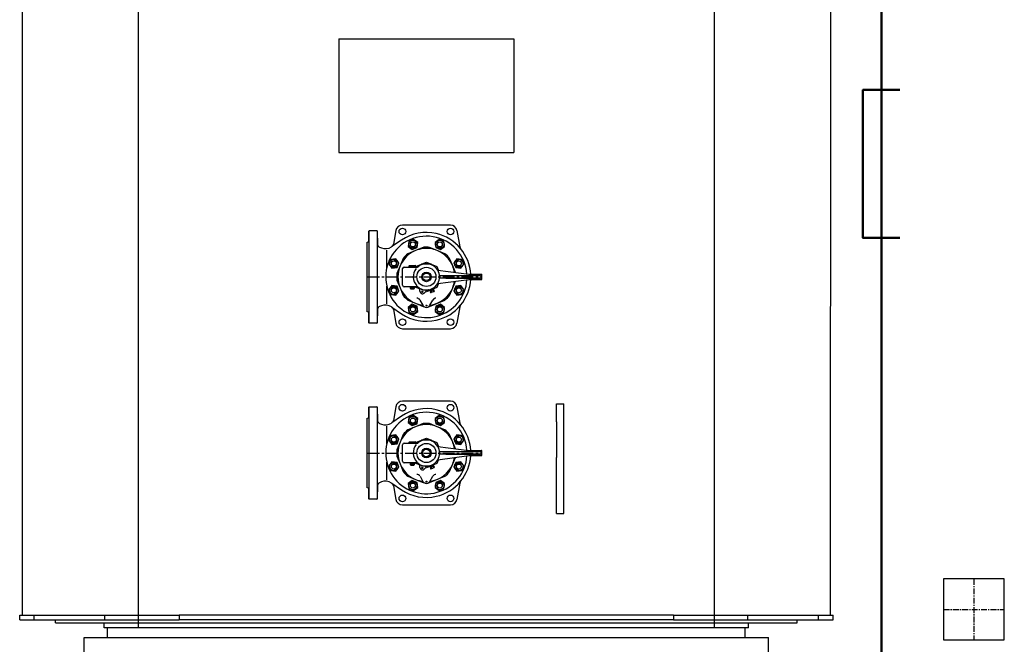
# Model space of a CAD drawing. Header units: millimetres. Extents: x 196 to 1773810, y -221320 to 153872.
# Tile 19 of 256: x 1101821 to 1104482, y -203054 to -201366. Entities that reach past the tile are written whole.
import ezdxf

# ---------------------------------------------------------------- set-up
doc = ezdxf.new("R2010")
doc.units = ezdxf.units.MM
doc.linetypes.add('CENTER', pattern=[50.8, 31.75, -6.35, 6.35, -6.35])
for name, color, linetype, lineweight in [('00_Основной', 163, 'Continuous', 40), ('Эл.линия силовых сетей', 1, 'Continuous', 50), ('中心线', 1, 'CENTER', 25)]:
    doc.layers.add(name, color=color, linetype=linetype, lineweight=lineweight)

# ---------------------------------------------------------------- blocks, each defined once
blk = doc.blocks.new('Лоток')
at = {"layer": 'Эл.линия силовых сетей', "color": 85, "lineweight": 50, "ltscale": 50}
blk.add_lwpolyline([(-200, 100), (-200, 0), (200, 0), (200, 100)], dxfattribs=at)

msp = doc.modelspace()

# ---------------------------------------------------------------- linework, layer by layer
at = {"color": 252, "lineweight": 30, "ltscale": 10}
for p, q in [((1102142, -203009.4, -0.4), (1102142, -199006.4, -0.4)), ((1103698, -200281.9, -0.4), (1103698, -203009.4, -0.4)), ((1102920, -203009.4, -0.4), (1102142, -203009.4, -0.4)), ((1103698, -203009.4, -0.4), (1102920, -203009.4, -0.4))]:
    msp.add_line(p, q, dxfattribs=at)
at = {"color": 7, "linetype": 'CENTER', "lineweight": 25, "ltscale": 0.5}
for p, q in [((1104400.3, -202877.3), (1104400.3, -203041.7)), ((1104318.1, -202959.5), (1104482.5, -202959.5))]:
    msp.add_line(p, q, dxfattribs=at)
at = {"color": 252, "lineweight": 30, "ltscale": 10}
msp.add_lwpolyline([(1104318.1, -203041.7), (1104482.5, -203041.7), (1104482.5, -202877.3), (1104318.1, -202877.3), (1104318.1, -203041.7)], dxfattribs=at)
at = {"layer": '00_Основной', "lineweight": 30, "ltscale": 10}
for p, q in [((1101827.2, -198308.2, -0.7), (1101827.2, -202975.1, -0.3)), ((1104012.8, -198308.2, -0.7), (1104012, -202975.1, -0.3)), ((1102683.2, -201417.4, -0.4), (1102683.2, -201725.2, -0.4)), ((1102683.2, -201417.4, -0.4), (1103156.8, -201417.4, -0.4)), ((1103156.8, -201417.4, -0.4), (1103156.8, -201725.2, -0.4)), ((1102683.2, -201725.2, -0.4), (1103156.8, -201725.2, -0.4)), ((1103271.8, -202452.7, -0.4), (1103271.8, -202404.2, -0.4)), ((1103271.8, -202404.2, -0.4), (1103291.2, -202404.2, -0.4)), ((1103291.2, -202452.7, -0.4), (1103291.2, -202404.2, -0.4)), ((1103271.8, -202452.7, -0.4), (1103271.8, -202548.8, -0.4)), ((1103291.2, -202548.8, -0.4), (1103291.2, -202452.7, -0.4)), ((1103271.8, -202700.6, -0.4), (1103271.8, -202548.8, -0.4)), ((1103291.2, -202700.6, -0.4), (1103291.2, -202548.8, -0.4)), ((1103271.8, -202700.6, -0.4), (1103291.2, -202700.6, -0.4)), ((1101820.6, -202975.1, -0.4), (1101860.1, -202975.1, -0.4)), ((1101820.6, -202987.4, -0.4), (1101820.6, -202975.1, -0.4)), ((1101820.6, -202987.4, -0.4), (1101860.1, -202987.4, -0.4)), ((1101860.1, -202975.1, -0.4), (1102050.5, -202975.1, -0.4)), ((1101860.1, -202987.4, -0.4), (1101860.1, -202975.1, -0.4)), ((1101860.1, -202987.4, -0.4), (1102050.5, -202987.4, -0.4)), ((1101917.3, -202996.2, -0.4), (1101917.3, -202987.4, -0.4)), ((1102050.5, -202975.1, -0.4), (1102251.5, -202975.1, -0.4)), ((1102050.5, -202987.4, -0.4), (1102050.5, -202975.1, -0.4)), ((1102050.5, -202987.4, -0.4), (1102251.5, -202987.4, -0.4)), ((1102269.1, -202975.1, -0.4), (1102251.5, -202975.1, -0.4)), ((1102251.5, -202975.1, -0.4), (1102251.5, -202987.4, -0.4)), ((1102269.1, -202987.4, -0.4), (1102251.5, -202987.4, -0.4)), ((1103570.8, -202975.1, -0.4), (1102269.1, -202975.1, -0.4)), ((1103570.8, -202987.4, -0.4), (1102269.1, -202987.4, -0.4)), ((1103588.4, -202975.1, -0.4), (1103570.8, -202975.1, -0.4)), ((1103588.4, -202987.4, -0.4), (1103570.8, -202987.4, -0.4)), ((1103588.4, -202975.1, -0.4), (1103789.5, -202975.1, -0.4)), ((1103588.4, -202975.1, -0.4), (1103588.4, -202987.4, -0.4)), ((1103588.4, -202987.4, -0.4), (1103789.5, -202987.4, -0.4)), ((1103789.5, -202975.1, -0.4), (1103979.8, -202975.1, -0.4)), ((1103789.5, -202987.4, -0.4), (1103789.5, -202975.1, -0.4)), ((1103789.5, -202987.4, -0.4), (1103979.8, -202987.4, -0.4)), ((1103922.7, -202996.2, -0.4), (1103922.7, -202987.4, -0.4)), ((1103979.8, -202975.1, -0.4), (1104019.4, -202975.1, -0.4)), ((1103979.8, -202987.4, -0.4), (1103979.8, -202975.1, -0.4)), ((1103979.8, -202987.4, -0.4), (1104019.4, -202987.4, -0.4)), ((1104019.4, -202987.4, -0.4), (1104019.4, -202975.1, -0.4)), ((1101917.3, -202996.2, -0.4), (1102920, -202996.2, -0.4)), ((1102049.2, -203009.4, -0.4), (1102049.2, -202996.2, -0.4)), ((1103790.7, -203009.4, -0.4), (1102049.2, -203009.4, -0.4)), ((1102058, -203035.7, -0.4), (1102058, -203009.4, -0.4)), ((1102920, -202996.2, -0.4), (1103922.7, -202996.2, -0.4)), ((1103781.9, -203035.7, -0.4), (1103781.9, -203009.4, -0.4)), ((1103790.7, -203009.4, -0.4), (1103790.7, -202996.2, -0.4)), ((1101994.7, -203035.7, -0.4), (1103845.3, -203035.7, -0.4)), ((1101994.7, -203264.4, -0.4), (1101994.7, -203035.7, -0.4)), ((1103845.3, -203264.4, -0.4), (1103845.3, -203035.7, -0.4))]:
    msp.add_line(p, q, dxfattribs=at)
at = {"layer": '00_Основной', "lineweight": 25, "ltscale": 10}
for p, q in [((1102984.9, -201921, -0.9), (1102855.2, -201921, -0.9)), ((1102764.1, -201965.1, -0.9), (1102764.8, -201937, -0.9)), ((1102764.8, -201937, -0.9), (1102764.8, -202185, -0.9)), ((1102765.8, -201936, -0.9), (1102786.4, -201936, -0.9)), ((1102787.4, -201937, -0.9), (1102788, -201973.6, -0.9)), ((1102787.4, -201937, -0.9), (1102787.4, -202185, -0.9)), ((1102837.4, -201935.9, -0.9), (1102830.9, -201972.7, -0.9)), ((1103002.7, -201935.9, -0.9), (1103010.4, -201980, -0.9)), ((1102760.1, -201966.9, -0.9), (1102763.3, -201966, -0.9)), ((1102760.1, -202155.1, -0.9), (1102760.1, -201966.9, -0.9)), ((1102793.1, -201980.9, -0.9), (1102798.3, -201982.9, -0.9)), ((1102826.7, -201979.2, -0.9), (1102825.8, -201979.8, -0.9)), ((1102852.9, -201961.5, -0.9), (1102826.7, -201979.2, -0.9)), ((1102872.7, -201964.8, -0.9), (1102870.9, -201978.5, -0.9)), ((1102870.9, -201978.5, -0.9), (1102881.9, -201987, -0.9)), ((1102885.5, -201959.5, -0.9), (1102872.7, -201964.8, -0.9)), ((1102881.9, -201987, -0.9), (1102894.7, -201981.7, -0.9)), ((1102896.5, -201967.9, -0.9), (1102885.5, -201959.5, -0.9)), ((1102911.3, -201981.3, -0.9), (1102890.6, -201989.9, -0.9)), ((1102894.7, -201981.7, -0.9), (1102896.5, -201967.9, -0.9)), ((1102949.5, -201989.9, -0.9), (1102928.8, -201981.3, -0.9)), ((1102954.6, -201959.5, -0.9), (1102943.6, -201967.9, -0.9)), ((1102943.6, -201967.9, -0.9), (1102945.4, -201981.7, -0.9)), ((1102945.4, -201981.7, -0.9), (1102958.2, -201987, -0.9)), ((1102967.4, -201964.8, -0.9), (1102954.6, -201959.5, -0.9)), ((1102958.2, -201987, -0.9), (1102969.2, -201978.5, -0.9)), ((1102969.2, -201978.5, -0.9), (1102967.4, -201964.8, -0.9)), ((1102812.9, -202036.1, -0.9), (1102812.9, -201988.5, -0.9)), ((1102890.6, -201989.9, -0.9), (1102869.9, -201998.4, -0.9)), ((1102949.5, -201989.9, -0.9), (1102949.5, -201989.9, -0.9)), ((1102970.2, -201998.4, -0.9), (1102949.5, -201989.9, -0.9)), ((1102823.8, -202013.7, -0.9), (1102818.5, -202026.5, -0.9)), ((1102818.5, -202026.5, -0.9), (1102827, -202037.4, -0.9)), ((1102837.6, -202011.8, -0.9), (1102823.8, -202013.7, -0.9)), ((1102827, -202037.4, -0.9), (1102840.7, -202035.6, -0.9)), ((1102846, -202022.8, -0.9), (1102837.6, -202011.8, -0.9)), ((1102848.9, -202031.5, -0.9), (1102840.3, -202052.2, -0.9)), ((1102840.7, -202035.6, -0.9), (1102846, -202022.8, -0.9)), ((1102857.5, -202010.9, -0.9), (1102848.9, -202031.5, -0.9)), ((1102848.9, -202031.5, -0.9), (1102848.9, -202031.5, -0.9)), ((1102860.1, -202034.3, -0.9), (1102882.1, -202034.3, -0.9)), ((1102873.1, -202031.3, -0.9), (1102874.1, -202030.3, -0.9)), ((1102873.1, -202034.3, -0.9), (1102873.1, -202031.3, -0.9)), ((1102873.1, -202031.3, -0.9), (1102891.1, -202031.3, -0.9)), ((1102873.1, -202034.3, -0.9), (1102882.1, -202034.3, -0.9)), ((1102874.1, -202030.3, -0.9), (1102890.1, -202030.3, -0.9)), ((1102882.1, -202034.3, -0.9), (1102891.1, -202034.3, -0.9)), ((1102882.1, -202034.3, -0.9), (1102891.1, -202034.3, -0.9)), ((1102891.1, -202031.3, -0.9), (1102890.1, -202030.3, -0.9)), ((1102891.1, -202031.3, -0.9), (1102891.1, -202034.3, -0.9)), ((1102891.1, -202034.3, -0.9), (1102891.7, -202032.7, -0.9)), ((1102891.1, -202034.3, -0.9), (1102895.6, -202034.3, -0.9)), ((1102891.7, -202032.7, -0.9), (1102907.1, -202026.3, -0.9)), ((1102905.8, -202028.5, -0.9), (1102907.1, -202026.3, -0.9)), ((1102907.1, -202026.3, -0.9), (1102907.6, -202025.5, -0.9)), ((1102907.6, -202025.5, -0.9), (1102909.1, -202025.5, -0.9)), ((1102909.1, -202025.5, -0.9), (1102920.1, -202021, -0.9)), ((1102909.1, -202025.5, -0.9), (1102920.1, -202025.5, -0.9)), ((1102920.1, -202021, -0.9), (1102931, -202025.5, -0.9)), ((1102920.1, -202025.5, -0.9), (1102931, -202025.5, -0.9)), ((1102920.1, -202025.5, -0.9), (1102920.1, -202025.5, -0.9)), ((1102931, -202025.5, -0.9), (1102932.6, -202025.5, -0.9)), ((1102932.6, -202025.5, -0.9), (1102933, -202026.3, -0.9)), ((1102933, -202026.3, -0.9), (1102934.3, -202028.5, -0.9)), ((1102933, -202026.3, -0.9), (1102948.4, -202032.7, -0.9)), ((1102948.4, -202032.7, -0.9), (1102952.8, -202043.3, -0.9)), ((1102991.2, -202031.5, -0.9), (1102982.6, -202010.9, -0.9)), ((1102991.2, -202031.5, -0.9), (1102991.2, -202031.5, -0.9)), ((1102998.5, -202049.2, -0.9), (1102991.2, -202031.5, -0.9)), ((1103002.5, -202011.8, -0.9), (1102994.1, -202022.8, -0.9)), ((1102994.1, -202022.8, -0.9), (1102999.4, -202035.6, -0.9)), ((1102999.4, -202035.6, -0.9), (1103013.1, -202037.4, -0.9)), ((1103016.3, -202013.7, -0.9), (1103002.5, -202011.8, -0.9)), ((1103013.1, -202037.4, -0.9), (1103021.6, -202026.5, -0.9)), ((1103021.6, -202026.5, -0.9), (1103016.3, -202013.7, -0.9)), ((1102855.1, -202061, -0.9), (1102855.6, -202038.6, -0.9)), ((1102855.6, -202083.4, -0.9), (1102855.1, -202061, -0.9)), ((1102950.7, -202043, -0.9), (1103035.1, -202054, -0.9)), ((1102971.9, -202058, -0.9), (1102955.4, -202058, -0.9)), ((1103065.9, -202058, -0.9), (1102971.9, -202058, -0.9)), ((1103035.2, -202054, -0.9), (1103069.4, -202054, -0.9)), ((1103070.4, -202067, -0.9), (1103070.4, -202055, -0.9)), ((1102812.9, -202133.5, -0.9), (1102812.9, -202085.9, -0.9)), ((1102827, -202084.6, -0.9), (1102818.5, -202095.5, -0.9)), ((1102840.7, -202086.4, -0.9), (1102827, -202084.6, -0.9)), ((1102840.3, -202069.8, -0.9), (1102848.9, -202090.5, -0.9)), ((1102846, -202099.2, -0.9), (1102840.7, -202086.4, -0.9)), ((1102848.9, -202090.5, -0.9), (1102857.5, -202111.2, -0.9)), ((1102848.9, -202090.5, -0.9), (1102848.9, -202090.5, -0.9)), ((1102891.1, -202087.8, -0.9), (1102860.1, -202087.8, -0.9)), ((1102877.1, -202092.3, -0.9), (1102877.1, -202087.8, -0.9)), ((1102887.1, -202087.8, -0.9), (1102887.1, -202092.3, -0.9)), ((1102895.6, -202087.8, -0.9), (1102891.1, -202087.8, -0.9)), ((1102891.7, -202089.3, -0.9), (1102891.1, -202087.8, -0.9)), ((1102901.2, -202093.2, -0.9), (1102891.7, -202089.3, -0.9)), ((1102948.4, -202089.3, -0.9), (1102933, -202095.7, -0.9)), ((1102952.8, -202078.7, -0.9), (1102948.4, -202089.3, -0.9)), ((1102950.7, -202079, -0.9), (1103035.1, -202068, -0.9)), ((1103066.3, -202064, -0.9), (1102955.4, -202064, -0.9)), ((1102972.3, -202064, -0.9), (1103066.1, -202064, -0.9)), ((1102982.6, -202111.2, -0.9), (1102991.2, -202090.5, -0.9)), ((1102991.2, -202090.5, -0.9), (1102998.5, -202072.8, -0.9)), ((1102991.2, -202090.5, -0.9), (1102991.2, -202090.5, -0.9)), ((1102999.4, -202086.4, -0.9), (1102994.1, -202099.2, -0.9)), ((1103013.1, -202084.6, -0.9), (1102999.4, -202086.4, -0.9)), ((1103021.6, -202095.5, -0.9), (1103013.1, -202084.6, -0.9)), ((1103035.2, -202068, -0.9), (1103069.4, -202068, -0.9)), ((1102818.5, -202095.5, -0.9), (1102823.8, -202108.4, -0.9)), ((1102823.8, -202108.4, -0.9), (1102837.6, -202110.2, -0.9)), ((1102837.6, -202110.2, -0.9), (1102846, -202099.2, -0.9)), ((1102878.2, -202094.3, -0.9), (1102877.1, -202092.3, -0.9)), ((1102877.1, -202092.3, -0.9), (1102887.1, -202092.3, -0.9)), ((1102885.9, -202094.3, -0.9), (1102878.2, -202094.3, -0.9)), ((1102887.1, -202092.3, -0.9), (1102885.9, -202094.3, -0.9)), ((1102907.6, -202096.5, -0.9), (1102905.8, -202093.5, -0.9)), ((1102920.1, -202096.5, -0.9), (1102907.6, -202096.5, -0.9)), ((1102920.1, -202101.1, -0.9), (1102918, -202100.2, -0.9)), ((1102920.1, -202096.5, -0.9), (1102920.1, -202096.5, -0.9)), ((1102924, -202096.5, -0.9), (1102920.1, -202096.5, -0.9)), ((1102931, -202096.5, -0.9), (1102920.1, -202101.1, -0.9)), ((1102931, -202096.5, -0.9), (1102924, -202096.5, -0.9)), ((1102932.5, -202099.1, -0.9), (1102930, -202100.2, -0.9)), ((1102930, -202100.2, -0.9), (1102931.3, -202103.4, -0.9)), ((1102932.6, -202096.5, -0.9), (1102931, -202096.5, -0.9)), ((1102931.4, -202096.5, -0.9), (1102932.5, -202099.1, -0.9)), ((1102932.6, -202099.1, -0.9), (1102932.5, -202099.1, -0.9)), ((1102933, -202095.7, -0.9), (1102932.6, -202096.5, -0.9)), ((1102938, -202096.9, -0.9), (1102932.6, -202099.1, -0.9)), ((1102932.6, -202099.1, -0.9), (1102934, -202102.3, -0.9)), ((1102940.8, -202100, -0.9), (1102932.8, -202103.3, -0.9)), ((1102934.3, -202093.5, -0.9), (1102933, -202095.7, -0.9)), ((1102938.1, -202096.8, -0.9), (1102936.9, -202094.1, -0.9)), ((1102938.1, -202096.8, -0.9), (1102938, -202096.9, -0.9)), ((1102938, -202096.9, -0.9), (1102939.3, -202100.1, -0.9)), ((1102940.6, -202095.8, -0.9), (1102938.1, -202096.8, -0.9)), ((1102942, -202099, -0.9), (1102940.6, -202095.8, -0.9)), ((1102994.1, -202099.2, -0.9), (1103002.5, -202110.2, -0.9)), ((1103002.5, -202110.2, -0.9), (1103016.3, -202108.4, -0.9)), ((1103016.3, -202108.4, -0.9), (1103021.6, -202095.5, -0.9)), ((1102798.3, -202139.1, -0.9), (1102793.1, -202141.1, -0.9)), ((1102825.8, -202142.2, -0.9), (1102826.7, -202142.8, -0.9)), ((1102826.7, -202142.8, -0.9), (1102852.9, -202160.5, -0.9)), ((1102869.9, -202123.6, -0.9), (1102890.6, -202132.1, -0.9)), ((1102881.9, -202135, -0.9), (1102870.9, -202143.5, -0.9)), ((1102870.9, -202143.5, -0.9), (1102872.7, -202157.2, -0.9)), ((1102894.7, -202140.3, -0.9), (1102881.9, -202135, -0.9)), ((1102890.6, -202132.1, -0.9), (1102911.3, -202140.7, -0.9)), ((1102890.6, -202132.1, -0.9), (1102890.6, -202132.1, -0.9)), ((1102896.5, -202154.1, -0.9), (1102894.7, -202140.3, -0.9)), ((1102902.7, -202123.5, -0.9), (1102910.8, -202137.4, -0.9)), ((1102910.8, -202137.4, -0.9), (1102911.4, -202138.5, -0.9)), ((1102928.7, -202138.5, -0.9), (1102929.3, -202137.4, -0.9)), ((1102928.8, -202140.7, -0.9), (1102970.2, -202123.6, -0.9)), ((1102929.3, -202137.4, -0.9), (1102937.4, -202123.5, -0.9)), ((1102945.4, -202140.3, -0.9), (1102943.6, -202154.1, -0.9)), ((1102958.2, -202135, -0.9), (1102945.4, -202140.3, -0.9)), ((1102969.2, -202143.5, -0.9), (1102958.2, -202135, -0.9)), ((1102967.4, -202157.2, -0.9), (1102969.2, -202143.5, -0.9)), ((1103010.4, -202142, -0.9), (1103002.7, -202186.1, -0.9)), ((1102763.3, -202156, -0.9), (1102760.1, -202155.1, -0.9)), ((1102764.8, -202185, -0.9), (1102764.1, -202156.9, -0.9)), ((1102788, -202148.4, -0.9), (1102787.4, -202185, -0.9)), ((1102830.9, -202149.3, -0.9), (1102837.4, -202186.1, -0.9)), ((1102872.7, -202157.2, -0.9), (1102885.5, -202162.5, -0.9)), ((1102885.5, -202162.5, -0.9), (1102896.5, -202154.1, -0.9)), ((1102943.6, -202154.1, -0.9), (1102954.6, -202162.5, -0.9)), ((1102954.6, -202162.5, -0.9), (1102967.4, -202157.2, -0.9)), ((1102786.4, -202186, -0.9), (1102765.8, -202186, -0.9)), ((1102855.2, -202201, -0.9), (1102984.9, -202201, -0.9)), ((1102985, -202397, -0.9), (1102855.2, -202397, -0.9)), ((1102764.1, -202441.1, -0.9), (1102764.8, -202413, -0.9)), ((1102764.8, -202413, -0.9), (1102764.8, -202661.1, -0.9)), ((1102765.8, -202412, -0.9), (1102786.4, -202412, -0.9)), ((1102787.4, -202413, -0.9), (1102788, -202449.7, -0.9)), ((1102787.4, -202413, -0.9), (1102787.4, -202661.1, -0.9)), ((1102837.4, -202411.9, -0.9), (1102830.9, -202448.7, -0.9)), ((1102885.5, -202435.5, -0.9), (1102872.7, -202440.8, -0.9)), ((1102896.5, -202444, -0.9), (1102885.5, -202435.5, -0.9)), ((1102954.6, -202435.5, -0.9), (1102943.6, -202444, -0.9)), ((1102967.4, -202440.8, -0.9), (1102954.6, -202435.5, -0.9)), ((1103002.7, -202411.9, -0.9), (1103010.5, -202456, -0.9)), ((1102760.1, -202443, -0.9), (1102763.3, -202442.1, -0.9)), ((1102760.1, -202631.1, -0.9), (1102760.1, -202443, -0.9)), ((1102793.1, -202457, -0.9), (1102798.3, -202459, -0.9)), ((1102826.7, -202455.3, -0.9), (1102825.9, -202455.8, -0.9)), ((1102853, -202437.6, -0.9), (1102826.7, -202455.3, -0.9)), ((1102872.7, -202440.8, -0.9), (1102870.9, -202454.6, -0.9)), ((1102870.9, -202454.6, -0.9), (1102881.9, -202463, -0.9)), ((1102881.9, -202463, -0.9), (1102894.7, -202457.7, -0.9)), ((1102911.3, -202457.3, -0.9), (1102890.6, -202465.9, -0.9)), ((1102894.7, -202457.7, -0.9), (1102896.5, -202444, -0.9)), ((1102949.5, -202465.9, -0.9), (1102928.8, -202457.3, -0.9)), ((1102943.6, -202444, -0.9), (1102945.4, -202457.7, -0.9)), ((1102945.4, -202457.7, -0.9), (1102958.2, -202463, -0.9)), ((1102958.2, -202463, -0.9), (1102969.2, -202454.6, -0.9)), ((1102969.2, -202454.6, -0.9), (1102967.4, -202440.8, -0.9)), ((1102812.9, -202512.2, -0.9), (1102812.9, -202464.6, -0.9)), ((1102823.9, -202489.7, -0.9), (1102818.6, -202502.5, -0.9)), ((1102837.6, -202487.9, -0.9), (1102823.9, -202489.7, -0.9)), ((1102846, -202498.9, -0.9), (1102837.6, -202487.9, -0.9)), ((1102857.5, -202486.9, -0.9), (1102848.9, -202507.6, -0.9)), ((1102890.6, -202465.9, -0.9), (1102869.9, -202474.5, -0.9)), ((1102949.5, -202465.9, -0.9), (1102949.5, -202465.9, -0.9)), ((1102970.2, -202474.5, -0.9), (1102949.5, -202465.9, -0.9)), ((1102991.2, -202507.6, -0.9), (1102982.6, -202486.9, -0.9)), ((1103002.5, -202487.9, -0.9), (1102994.1, -202498.9, -0.9)), ((1103016.3, -202489.7, -0.9), (1103002.5, -202487.9, -0.9)), ((1103021.6, -202502.5, -0.9), (1103016.3, -202489.7, -0.9)), ((1102818.6, -202502.5, -0.9), (1102827, -202513.5, -0.9)), ((1102827, -202513.5, -0.9), (1102840.7, -202511.7, -0.9)), ((1102848.9, -202507.6, -0.9), (1102840.4, -202528.3, -0.9)), ((1102840.7, -202511.7, -0.9), (1102846, -202498.9, -0.9)), ((1102848.9, -202507.6, -0.9), (1102848.9, -202507.6, -0.9)), ((1102855.1, -202537, -0.9), (1102855.6, -202514.7, -0.9)), ((1102860.1, -202510.3, -0.9), (1102882.1, -202510.3, -0.9)), ((1102873.1, -202507.3, -0.9), (1102874.1, -202506.3, -0.9)), ((1102873.1, -202510.3, -0.9), (1102873.1, -202507.3, -0.9)), ((1102873.1, -202507.3, -0.9), (1102891.1, -202507.3, -0.9)), ((1102873.1, -202510.3, -0.9), (1102882.1, -202510.3, -0.9)), ((1102874.1, -202506.3, -0.9), (1102890.1, -202506.3, -0.9)), ((1102882.1, -202510.3, -0.9), (1102891.1, -202510.3, -0.9)), ((1102882.1, -202510.3, -0.9), (1102891.1, -202510.3, -0.9)), ((1102891.1, -202507.3, -0.9), (1102890.1, -202506.3, -0.9)), ((1102891.1, -202507.3, -0.9), (1102891.1, -202510.3, -0.9)), ((1102891.1, -202510.3, -0.9), (1102891.7, -202508.7, -0.9)), ((1102891.1, -202510.3, -0.9), (1102895.6, -202510.3, -0.9)), ((1102891.7, -202508.7, -0.9), (1102907.1, -202502.4, -0.9)), ((1102905.8, -202504.5, -0.9), (1102907.1, -202502.4, -0.9)), ((1102907.1, -202502.4, -0.9), (1102907.6, -202501.5, -0.9)), ((1102907.6, -202501.5, -0.9), (1102909.1, -202501.5, -0.9)), ((1102909.1, -202501.5, -0.9), (1102920.1, -202497, -0.9)), ((1102909.1, -202501.5, -0.9), (1102920.1, -202501.5, -0.9)), ((1102920.1, -202497, -0.9), (1102931, -202501.5, -0.9)), ((1102920.1, -202501.5, -0.9), (1102931, -202501.5, -0.9)), ((1102920.1, -202501.5, -0.9), (1102920.1, -202501.5, -0.9)), ((1102931, -202501.5, -0.9), (1102932.6, -202501.5, -0.9)), ((1102932.6, -202501.5, -0.9), (1102933, -202502.4, -0.9)), ((1102933, -202502.4, -0.9), (1102934.3, -202504.5, -0.9)), ((1102933, -202502.4, -0.9), (1102948.4, -202508.7, -0.9)), ((1102948.4, -202508.7, -0.9), (1102952.8, -202519.4, -0.9)), ((1102991.2, -202507.6, -0.9), (1102991.2, -202507.6, -0.9)), ((1102998.5, -202525.3, -0.9), (1102991.2, -202507.6, -0.9)), ((1102994.1, -202498.9, -0.9), (1102999.4, -202511.7, -0.9)), ((1102999.4, -202511.7, -0.9), (1103013.1, -202513.5, -0.9)), ((1103013.1, -202513.5, -0.9), (1103021.6, -202502.5, -0.9)), ((1102855.6, -202559.4, -0.9), (1102855.1, -202537, -0.9)), ((1102950.7, -202519.1, -0.9), (1103035.1, -202530, -0.9)), ((1102971.9, -202534, -0.9), (1102955.4, -202534, -0.9)), ((1103066.3, -202540, -0.9), (1102955.4, -202540, -0.9)), ((1103065.9, -202534, -0.9), (1102971.9, -202534, -0.9)), ((1102972.3, -202540, -0.9), (1103066.1, -202540, -0.9)), ((1103035.2, -202530, -0.9), (1103069.4, -202530, -0.9)), ((1103070.4, -202543, -0.9), (1103070.4, -202531, -0.9)), ((1102812.9, -202609.5, -0.9), (1102812.9, -202561.9, -0.9)), ((1102827, -202560.6, -0.9), (1102818.6, -202571.6, -0.9)), ((1102840.7, -202562.4, -0.9), (1102827, -202560.6, -0.9)), ((1102840.4, -202545.8, -0.9), (1102848.9, -202566.5, -0.9)), ((1102846, -202575.2, -0.9), (1102840.7, -202562.4, -0.9)), ((1102848.9, -202566.5, -0.9), (1102857.5, -202587.2, -0.9)), ((1102848.9, -202566.5, -0.9), (1102848.9, -202566.5, -0.9)), ((1102891.1, -202563.8, -0.9), (1102860.1, -202563.8, -0.9)), ((1102877.1, -202568.3, -0.9), (1102877.1, -202563.8, -0.9)), ((1102878.2, -202570.3, -0.9), (1102877.1, -202568.3, -0.9)), ((1102877.1, -202568.3, -0.9), (1102887.1, -202568.3, -0.9)), ((1102887.1, -202568.3, -0.9), (1102885.9, -202570.3, -0.9)), ((1102887.1, -202563.8, -0.9), (1102887.1, -202568.3, -0.9)), ((1102895.6, -202563.8, -0.9), (1102891.1, -202563.8, -0.9)), ((1102891.7, -202565.4, -0.9), (1102891.1, -202563.8, -0.9)), ((1102901.2, -202569.3, -0.9), (1102891.7, -202565.4, -0.9)), ((1102907.6, -202572.5, -0.9), (1102905.8, -202569.6, -0.9)), ((1102948.4, -202565.4, -0.9), (1102933, -202571.7, -0.9)), ((1102934.3, -202569.6, -0.9), (1102933, -202571.7, -0.9)), ((1102952.8, -202554.7, -0.9), (1102948.4, -202565.4, -0.9)), ((1102950.7, -202555, -0.9), (1103035.1, -202544.1, -0.9)), ((1102982.6, -202587.2, -0.9), (1102991.2, -202566.5, -0.9)), ((1102991.2, -202566.5, -0.9), (1102998.5, -202548.8, -0.9)), ((1102991.2, -202566.5, -0.9), (1102991.2, -202566.5, -0.9)), ((1102999.4, -202562.4, -0.9), (1102994.1, -202575.2, -0.9)), ((1103013.1, -202560.6, -0.9), (1102999.4, -202562.4, -0.9)), ((1103021.6, -202571.6, -0.9), (1103013.1, -202560.6, -0.9)), ((1103035.2, -202544, -0.9), (1103069.4, -202544, -0.9)), ((1102818.6, -202571.6, -0.9), (1102823.9, -202584.4, -0.9)), ((1102823.9, -202584.4, -0.9), (1102837.6, -202586.2, -0.9)), ((1102837.6, -202586.2, -0.9), (1102846, -202575.2, -0.9)), ((1102885.9, -202570.3, -0.9), (1102878.2, -202570.3, -0.9)), ((1102920.1, -202572.5, -0.9), (1102907.6, -202572.5, -0.9)), ((1102920.1, -202577.1, -0.9), (1102918, -202576.3, -0.9)), ((1102920.1, -202572.5, -0.9), (1102920.1, -202572.5, -0.9)), ((1102924, -202572.5, -0.9), (1102920.1, -202572.5, -0.9)), ((1102931, -202572.5, -0.9), (1102920.1, -202577.1, -0.9)), ((1102931, -202572.5, -0.9), (1102924, -202572.5, -0.9)), ((1102932.5, -202575.2, -0.9), (1102930, -202576.2, -0.9)), ((1102930, -202576.2, -0.9), (1102931.3, -202579.5, -0.9)), ((1102932.6, -202572.5, -0.9), (1102931, -202572.5, -0.9)), ((1102931.5, -202572.5, -0.9), (1102932.5, -202575.2, -0.9)), ((1102932.6, -202575.1, -0.9), (1102932.5, -202575.2, -0.9)), ((1102933, -202571.7, -0.9), (1102932.6, -202572.5, -0.9)), ((1102938, -202572.9, -0.9), (1102932.6, -202575.1, -0.9)), ((1102932.6, -202575.1, -0.9), (1102934, -202578.4, -0.9)), ((1102940.8, -202576.1, -0.9), (1102932.8, -202579.4, -0.9)), ((1102938.1, -202572.9, -0.9), (1102936.9, -202570.1, -0.9)), ((1102938, -202572.9, -0.9), (1102939.3, -202576.1, -0.9)), ((1102938.1, -202572.9, -0.9), (1102938, -202572.9, -0.9)), ((1102940.6, -202571.8, -0.9), (1102938.1, -202572.9, -0.9)), ((1102942, -202575, -0.9), (1102940.6, -202571.8, -0.9)), ((1102994.1, -202575.2, -0.9), (1103002.5, -202586.2, -0.9)), ((1103002.5, -202586.2, -0.9), (1103016.3, -202584.4, -0.9)), ((1103016.3, -202584.4, -0.9), (1103021.6, -202571.6, -0.9)), ((1102798.3, -202615.1, -0.9), (1102793.1, -202617.1, -0.9)), ((1102825.9, -202618.3, -0.9), (1102826.7, -202618.8, -0.9)), ((1102826.7, -202618.8, -0.9), (1102853, -202636.5, -0.9)), ((1102869.9, -202599.6, -0.9), (1102890.6, -202608.2, -0.9)), ((1102881.9, -202611.1, -0.9), (1102870.9, -202619.5, -0.9)), ((1102870.9, -202619.5, -0.9), (1102872.7, -202633.2, -0.9)), ((1102894.7, -202616.4, -0.9), (1102881.9, -202611.1, -0.9)), ((1102890.6, -202608.2, -0.9), (1102911.3, -202616.8, -0.9)), ((1102890.6, -202608.2, -0.9), (1102890.6, -202608.2, -0.9)), ((1102896.5, -202630.1, -0.9), (1102894.7, -202616.4, -0.9)), ((1102902.8, -202599.6, -0.9), (1102910.8, -202613.5, -0.9)), ((1102910.8, -202613.5, -0.9), (1102911.4, -202614.5, -0.9)), ((1102928.7, -202614.5, -0.9), (1102929.3, -202613.5, -0.9)), ((1102928.8, -202616.8, -0.9), (1102970.2, -202599.6, -0.9)), ((1102929.3, -202613.5, -0.9), (1102937.4, -202599.6, -0.9)), ((1102945.4, -202616.4, -0.9), (1102943.6, -202630.1, -0.9)), ((1102958.2, -202611.1, -0.9), (1102945.4, -202616.4, -0.9)), ((1102969.2, -202619.5, -0.9), (1102958.2, -202611.1, -0.9)), ((1102967.4, -202633.2, -0.9), (1102969.2, -202619.5, -0.9)), ((1103010.5, -202618.1, -0.9), (1103002.7, -202662.2, -0.9)), ((1102763.3, -202632, -0.9), (1102760.1, -202631.1, -0.9)), ((1102764.8, -202661.1, -0.9), (1102764.1, -202633, -0.9)), ((1102788, -202624.4, -0.9), (1102787.4, -202661.1, -0.9)), ((1102830.9, -202625.4, -0.9), (1102837.4, -202662.2, -0.9)), ((1102872.7, -202633.2, -0.9), (1102885.5, -202638.6, -0.9)), ((1102885.5, -202638.6, -0.9), (1102896.5, -202630.1, -0.9)), ((1102943.6, -202630.1, -0.9), (1102954.6, -202638.6, -0.9)), ((1102954.6, -202638.6, -0.9), (1102967.4, -202633.2, -0.9)), ((1102786.4, -202662, -0.9), (1102765.8, -202662, -0.9)), ((1102855.2, -202677, -0.9), (1102985, -202677, -0.9))]:
    msp.add_line(p, q, dxfattribs=at)
for centre, radius in [((1102855.1, -201938.5, -0.9), 9), ((1102985.1, -201938.5, -0.9), 9), ((1102883.7, -201973.2, -0.9), 11.4), ((1102883.7, -201973.2, -0.9), 6.75), ((1102956.4, -201973.2, -0.9), 11.4), ((1102956.4, -201973.2, -0.9), 6.75), ((1102832.3, -202024.6, -0.9), 11.4), ((1102832.3, -202024.6, -0.9), 6.75), ((1102920.1, -202061, -0.9), 25.9), ((1103007.8, -202024.6, -0.9), 11.4), ((1103007.8, -202024.6, -0.9), 6.75), ((1102920.1, -202061, -0.9), 12.9), ((1102920.1, -202061, -0.9), 10), ((1102832.3, -202097.4, -0.9), 11.4), ((1102882.1, -202089.8, -0.9), 1.6), ((1103007.8, -202097.4, -0.9), 11.4), ((1102832.3, -202097.4, -0.9), 6.75), ((1102909.2, -202101.6, -0.9), 1.5), ((1103007.8, -202097.4, -0.9), 6.75), ((1102883.7, -202148.8, -0.9), 11.4), ((1102883.7, -202148.8, -0.9), 6.75), ((1102920.1, -202138.5, -0.9), 1.5), ((1102956.4, -202148.8, -0.9), 11.4), ((1102956.4, -202148.8, -0.9), 6.75), ((1102855.1, -202183.5, -0.9), 9), ((1102985.1, -202183.5, -0.9), 9), ((1102855.1, -202414.5, -0.9), 9), ((1102985.1, -202414.5, -0.9), 9), ((1102883.7, -202449.3, -0.9), 11.4), ((1102883.7, -202449.3, -0.9), 6.75), ((1102956.4, -202449.3, -0.9), 11.4), ((1102956.4, -202449.3, -0.9), 6.75), ((1102832.3, -202500.7, -0.9), 11.4), ((1103007.8, -202500.7, -0.9), 11.4), ((1102832.3, -202500.7, -0.9), 6.75), ((1102920.1, -202537, -0.9), 25.9), ((1103007.8, -202500.7, -0.9), 6.75), ((1102920.1, -202537, -0.9), 12.9), ((1102920.1, -202537, -0.9), 10), ((1102832.3, -202573.4, -0.9), 11.4), ((1102832.3, -202573.4, -0.9), 6.75), ((1102882.1, -202565.8, -0.9), 1.6), ((1103007.8, -202573.4, -0.9), 11.4), ((1103007.8, -202573.4, -0.9), 6.75), ((1102909.2, -202577.6, -0.9), 1.5), ((1102883.7, -202624.8, -0.9), 11.4), ((1102883.7, -202624.8, -0.9), 6.75), ((1102920.1, -202614.5, -0.9), 1.5), ((1102956.4, -202624.8, -0.9), 11.4), ((1102956.4, -202624.8, -0.9), 6.75), ((1102855.1, -202659.5, -0.9), 9), ((1102985.1, -202659.5, -0.9), 9)]:
    msp.add_circle(centre, radius, dxfattribs=at)
for centre, radius, start, end in [((1102855.2, -201939, -0.9), 18, 90, 170), ((1102984.9, -201939, -0.9), 18, 10, 90), ((1102765.8, -201937, -0.9), 1, 90, 178.5), ((1102786.4, -201937, -0.9), 1, 1, 90), ((1102920.1, -202061, -0.9), 110, 4.0137, 156.9734), ((1102920.1, -202061, -0.9), 120, 77.1418, 124), ((1102920.1, -202061, -0.9), 120, 39.5455, 77.1418), ((1102763.1, -201965.1, -0.9), 1, 285, 358.5), ((1102796, -201973.5, -0.9), 8, 181, 249), ((1102809.1, -201954.9, -0.9), 30, 249, 304), ((1102821.1, -201970.9, -0.9), 10, 304, 350), ((1102883.7, -201973.2, -0.9), 8, 169.5, 37.5), ((1102920.1, -202061, -0.9), 77, 67.5, 96.9164), ((1102920.1, -202061, -0.9), 80.2, 94.8063, 96.2884), ((1102920.1, -202061, -0.9), 80.2, 83.7116, 94.8063), ((1102956.4, -201973.2, -0.9), 8, 124.5, 352.5), ((1103020.3, -201978.2, -0.9), 10, 190, 219.5455), ((1102920.1, -202061, -0.9), 110, 144.088, 355.9863), ((1102920.1, -202061, -0.9), 77, 112.5, 157.5), ((1102920.1, -202061, -0.9), 80.2, 128.7116, 141.2884), ((1102920.1, -202061, -0.9), 77, 96.9164, 112.5), ((1102920.1, -202061, -0.9), 77, 67.49999769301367, 67.50000230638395), ((1102920.1, -202061, -0.9), 77, 22.5, 67.5), ((1102920.1, -202061, -0.9), 80.2, 38.7116, 51.2884), ((1102920.1, -202061, -0.9), 120, 3.3442, 39.5455), ((1102832.3, -202024.6, -0.9), 8, 214.5, 82.5), ((1102920.1, -202061, -0.9), 77, 157.5, 202.5), ((1102920.1, -202061, -0.9), 77, 157.4999977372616, 157.5000022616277), ((1102860.1, -202038.8, -0.9), 4.5, 90, 178.5), ((1102895.6, -202031.3, -0.9), 3, 270, 309.4006), ((1102920.1, -202061, -0.9), 35.5, 113.6043, 129.4006), ((1102920.1, -202061, -0.9), 35.5, 90, 113.6043), ((1102920.1, -202061, -0.9), 35.5, 66.3957, 90), ((1102920.1, -202061, -0.9), 35.5, 89.99999557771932, 90.00000441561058), ((1102920.1, -202061, -0.9), 35.5, 30.3998, 66.3957), ((1102920.1, -202061, -0.9), 77, 22.499996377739, 22.50000362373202), ((1102920.1, -202061, -0.9), 77, 9.0182, 22.5), ((1103007.8, -202024.6, -0.9), 8, 97.5, 325.5), ((1102920.1, -202061, -0.9), 80.2, 173.7116, 186.2884), ((1102920.1, -202061, -0.9), 35.5, 140.2367, 223.2611), ((1102920.1, -202061, -0.9), 35.5, 329.6002, 30.3998), ((1103035.2, -202053, -0.9), 1, 262.6071, 270), ((1103065.9, -202057, -0.9), 1, 270, 0), ((1103069.4, -202055, -0.9), 1, 0, 90), ((1102832.3, -202097.4, -0.9), 8, 277.5, 145.5), ((1102920.1, -202061, -0.9), 77, 202.5, 247.5), ((1102920.1, -202061, -0.9), 77, 202.4999973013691, 202.5000026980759), ((1102860.1, -202083.3, -0.9), 4.5, 181.5, 270), ((1102895.6, -202090.8, -0.9), 3, 52.3592, 90), ((1102887.7, -202099.8, -0.9), 15, 25.8314, 49.4733), ((1102895.6, -202090.8, -0.9), 3, 50.5994, 52.3592), ((1102920.1, -202061, -0.9), 35.5, 230.5994, 246.3957), ((1102920.1, -202061, -0.9), 77, 276.9164, 337.5), ((1102920.1, -202061, -0.9), 35.5, 293.6043, 329.6002), ((1102920.1, -202061, -0.9), 77, 337.5, 350.9818), ((1102920.1, -202061, -0.9), 77, 337.4999986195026, 337.5000013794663), ((1103007.8, -202097.4, -0.9), 8, 34.5, 262.5), ((1102920.1, -202061, -0.9), 120, 320.4545, 356.6558), ((1103035.2, -202069, -0.9), 1, 90, 97.3929), ((1103066.1, -202065, -0.9), 1, 0, 90), ((1103069.4, -202067, -0.9), 1, 270, 0), ((1102920.1, -202061, -0.9), 80.2, 218.7116, 231.2884), ((1102887.7, -202099.8, -0.9), 15, 0.3619, 25.8314), ((1102909.7, -202099.6, -0.9), 7, 180.3619, 329.6381), ((1102920.1, -202061, -0.9), 35.5, 246.3957, 270), ((1102928.7, -202110.8, -0.9), 15, 108.1072, 149.6381), ((1102920.1, -202061, -0.9), 35.5, 270, 279.8396), ((1102920.1, -202061, -0.9), 35.5, 269.9999930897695, 270.0000069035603), ((1102928.7, -202110.8, -0.9), 15, 99.8396, 108.1072), ((1102920.1, -202061, -0.9), 35.5, 279.8396, 293.6043), ((1102932, -202101.2, -0.9), 2.3, 253.5528, 331.4472), ((1102933.6, -202093.9, -0.9), 8.42, 272.4474, 312.5526), ((1102940, -202097.9, -0.9), 2.3, 253.5528, 331.4472), ((1102920.1, -202061, -0.9), 80.2, 308.7116, 321.2884), ((1102796, -202148.5, -0.9), 8, 111, 179), ((1102809.1, -202167.1, -0.9), 30, 56, 111), ((1102821.1, -202151.1, -0.9), 10, 10, 56), ((1102883.7, -202148.8, -0.9), 8, 322.5, 190.5), ((1102920.1, -202061, -0.9), 77, 247.4999978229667, 247.5000021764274), ((1102920.1, -202061, -0.9), 77, 247.5, 263.0836), ((1102894.1, -202128.5, -0.9), 10, 30, 90), ((1102920.1, -202061, -0.9), 80.2, 263.7116, 265.1937), ((1102920.1, -202133.5, -0.9), 10, 210, 227.7874), ((1102920.1, -202133.5, -0.9), 10, 227.7874, 312.2126), ((1102920.1, -202133.5, -0.9), 10, 312.2126, 330), ((1102920.1, -202061, -0.9), 80.2, 274.8063, 276.2884), ((1102946, -202128.5, -0.9), 10, 90, 150), ((1102920.1, -202061, -0.9), 120, 282.8582, 320.4545), ((1102956.4, -202148.8, -0.9), 8, 7.5, 235.5), ((1103020.3, -202143.8, -0.9), 10, 140.4545, 170), ((1102763.1, -202156.9, -0.9), 1, 1.5, 75), ((1102920.1, -202061, -0.9), 120, 236, 282.8582), ((1102765.8, -202185, -0.9), 1, 181.5, 270), ((1102786.4, -202185, -0.9), 1, 270, 359), ((1102855.2, -202183, -0.9), 18, 190, 270), ((1102984.9, -202183, -0.9), 18, 270, 350), ((1102855.2, -202415, -0.9), 18, 90, 170), ((1102985, -202415, -0.9), 18, 10, 90), ((1102765.8, -202413, -0.9), 1, 90, 178.5), ((1102786.4, -202413, -0.9), 1, 1, 90), ((1102920.1, -202537, -0.9), 110, 4.0137, 156.9734), ((1102920.1, -202537, -0.9), 120, 77.1418, 124), ((1102920.1, -202537, -0.9), 120, 39.5455, 77.1418), ((1102763.1, -202441.1, -0.9), 1, 285, 358.5), ((1102796, -202449.5, -0.9), 8, 181, 249), ((1102809.1, -202431, -0.9), 30, 249, 304), ((1102821.1, -202447, -0.9), 10, 304, 350), ((1102883.7, -202449.3, -0.9), 8, 169.5, 37.5), ((1102920.1, -202537, -0.9), 77, 96.9164, 112.5), ((1102920.1, -202537, -0.9), 77, 67.5, 96.9164), ((1102920.1, -202537, -0.9), 80.2, 94.8063, 96.2884), ((1102920.1, -202537, -0.9), 80.2, 83.7116, 94.8063), ((1102956.4, -202449.3, -0.9), 8, 124.5, 352.5), ((1103020.3, -202454.3, -0.9), 10, 190, 219.5455), ((1102920.1, -202537, -0.9), 120, 3.3442, 39.5455), ((1102920.1, -202537, -0.9), 110, 144.088, 355.9863), ((1102920.1, -202537, -0.9), 77, 112.5, 157.5), ((1102920.1, -202537, -0.9), 80.2, 128.7116, 141.2884), ((1102920.1, -202537, -0.9), 77, 67.49999769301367, 67.50000230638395), ((1102920.1, -202537, -0.9), 77, 22.5, 67.5), ((1102920.1, -202537, -0.9), 80.2, 38.7116, 51.2884), ((1102832.3, -202500.7, -0.9), 8, 214.5, 82.5), ((1102920.1, -202537, -0.9), 77, 157.5, 202.5), ((1102920.1, -202537, -0.9), 77, 157.4999977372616, 157.5000022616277), ((1102860.1, -202514.8, -0.9), 4.5, 90, 178.5), ((1102920.1, -202537, -0.9), 35.5, 140.2367, 223.2611), ((1102895.6, -202507.3, -0.9), 3, 270, 309.4006), ((1102920.1, -202537, -0.9), 35.5, 113.6043, 129.4006), ((1102920.1, -202537, -0.9), 35.5, 90, 113.6043), ((1102920.1, -202537, -0.9), 35.5, 66.3957, 90), ((1102920.1, -202537, -0.9), 35.5, 89.99999557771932, 90.00000441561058), ((1102920.1, -202537, -0.9), 35.5, 30.3998, 66.3957), ((1102920.1, -202537, -0.9), 77, 22.499996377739, 22.50000362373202), ((1102920.1, -202537, -0.9), 77, 9.0182, 22.5), ((1103007.8, -202500.7, -0.9), 8, 97.5, 325.5), ((1102920.1, -202537, -0.9), 80.2, 173.7116, 186.2884), ((1102920.1, -202537, -0.9), 35.5, 329.6002, 30.3998), ((1103035.2, -202529, -0.9), 1, 262.6071, 270), ((1103065.9, -202533, -0.9), 1, 270, 0), ((1103066.1, -202541, -0.9), 1, 0, 90), ((1103069.4, -202531, -0.9), 1, 0, 90), ((1102832.3, -202573.4, -0.9), 8, 277.5, 145.5), ((1102920.1, -202537, -0.9), 77, 202.5, 247.5), ((1102920.1, -202537, -0.9), 77, 202.4999973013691, 202.5000026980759), ((1102860.1, -202559.3, -0.9), 4.5, 181.5, 270), ((1102895.6, -202566.8, -0.9), 3, 52.3592, 90), ((1102887.7, -202575.8, -0.9), 15, 25.8314, 49.4733), ((1102895.6, -202566.8, -0.9), 3, 50.5994, 52.3592), ((1102920.1, -202537, -0.9), 35.5, 230.5994, 246.3957), ((1102887.7, -202575.8, -0.9), 15, 0.3619, 25.8314), ((1102920.1, -202537, -0.9), 35.5, 246.3957, 270), ((1102920.1, -202537, -0.9), 35.5, 279.8396, 293.6043), ((1102920.1, -202537, -0.9), 77, 276.9164, 337.5), ((1102920.1, -202537, -0.9), 35.5, 293.6043, 329.6002), ((1102920.1, -202537, -0.9), 77, 337.5, 350.9818), ((1102920.1, -202537, -0.9), 77, 337.4999986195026, 337.5000013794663), ((1103007.8, -202573.4, -0.9), 8, 34.5, 262.5), ((1102920.1, -202537, -0.9), 120, 320.4545, 356.6558), ((1103035.2, -202545, -0.9), 1, 90, 97.3929), ((1103069.4, -202543, -0.9), 1, 270, 0), ((1102920.1, -202537, -0.9), 80.2, 218.7116, 231.2884), ((1102894.1, -202604.6, -0.9), 10, 30, 90), ((1102909.7, -202575.7, -0.9), 7, 180.3619, 329.6381), ((1102928.7, -202586.8, -0.9), 15, 108.1072, 149.6381), ((1102920.1, -202537, -0.9), 35.5, 270, 279.8396), ((1102920.1, -202537, -0.9), 35.5, 269.9999930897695, 270.0000069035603), ((1102928.7, -202586.8, -0.9), 15, 99.8396, 108.1072), ((1102932, -202577.3, -0.9), 2.3, 253.5528, 331.4472), ((1102933.6, -202569.9, -0.9), 8.42, 272.4474, 312.5526), ((1102946, -202604.6, -0.9), 10, 90, 150), ((1102940, -202573.9, -0.9), 2.3, 253.5528, 331.4472), ((1102920.1, -202537, -0.9), 80.2, 308.7116, 321.2884), ((1102796, -202624.6, -0.9), 8, 111, 179), ((1102809.1, -202643.1, -0.9), 30, 56, 111), ((1102821.1, -202627.1, -0.9), 10, 10, 56), ((1102883.7, -202624.8, -0.9), 8, 322.5, 190.5), ((1102920.1, -202537, -0.9), 77, 247.4999978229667, 247.5000021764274), ((1102920.1, -202537, -0.9), 77, 247.5, 263.0836), ((1102920.1, -202537, -0.9), 80.2, 263.7116, 265.1937), ((1102920.1, -202609.5, -0.9), 10, 210, 227.7874), ((1102920.1, -202609.5, -0.9), 10, 227.7874, 312.2126), ((1102920.1, -202609.5, -0.9), 10, 312.2126, 330), ((1102920.1, -202537, -0.9), 80.2, 274.8063, 276.2884), ((1102920.1, -202537, -0.9), 120, 282.8582, 320.4545), ((1102956.4, -202624.8, -0.9), 8, 7.5, 235.5), ((1103020.3, -202619.8, -0.9), 10, 140.4545, 170), ((1102763.1, -202633, -0.9), 1, 1.5, 75), ((1102920.1, -202537, -0.9), 120, 236, 282.8582), ((1102765.8, -202661, -0.9), 1, 181.5, 270), ((1102786.4, -202661, -0.9), 1, 270, 359), ((1102855.2, -202659, -0.9), 18, 190, 270), ((1102985, -202659, -0.9), 18, 270, 350)]:
    msp.add_arc(centre, radius, start, end, dxfattribs=at)
at = {"layer": 'Эл.линия силовых сетей', "color": 1, "linetype": 'ByBlock', "lineweight": 50, "elevation": -0.5}
msp.add_lwpolyline([(1103809.7, -200167.7), (1104150.3, -200167.7), (1104150.3, -208460.6), (1103836.8, -208460.6)], dxfattribs=at)
at = {"layer": '中心线', "color": 252}
for p, q in [((1102761.2, -202061, -0.9), (1103070.4, -202061, -0.9)), ((1102761.2, -202537, -0.9), (1103070.4, -202537, -0.9))]:
    msp.add_line(p, q, dxfattribs=at)

# ---------------------------------------------------------------- block references
at = {"layer": 'Эл.линия силовых сетей', "color": 1, "lineweight": 30, "rotation": 270}
msp.add_blockref('Лоток', (1104100.3, -201755.7), dxfattribs=at)

doc.saveas('drawing.dxf')
